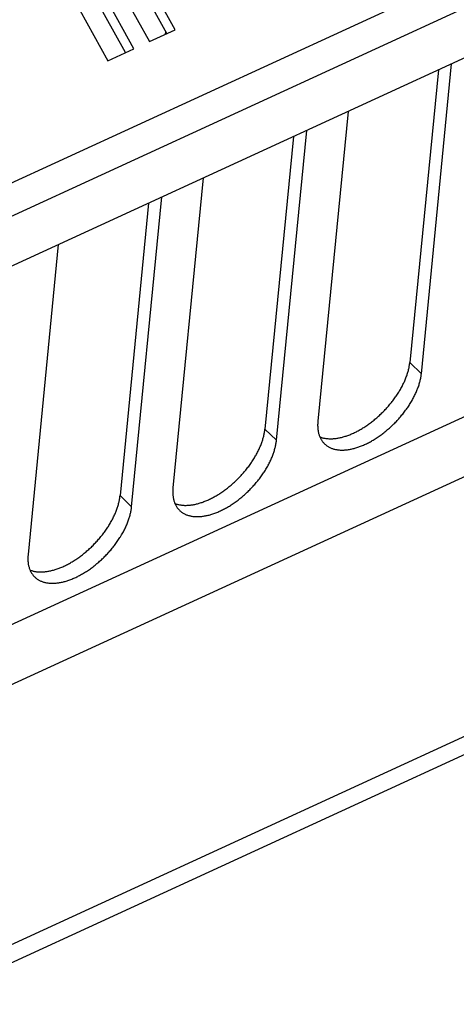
# Model space of a CAD drawing. Extents: x 0 to 594, y 0 to 420.
# Tile 70 of 101: x 544 to 551, y 92 to 107. Entities that reach past the tile are written whole.
import ezdxf

# ---------------------------------------------------------------- set-up
doc = ezdxf.new("R2010")
doc.units = 0
doc.header["$LTSCALE"] = 32.67
doc.layers.get('0').update_dxf_attribs({"linetype": 'CONTINUOUS'})

msp = doc.modelspace()

# ---------------------------------------------------------------- linework, layer by layer
at = {"color": 9, "linetype": 'CONTINUOUS'}
for p, q in [((568.893, 116.465), (522.264, 95.056)), ((569.011, 116.005), (522.382, 94.597)), ((553.916, 102.758), (507.901, 81.631)), ((555.281, 102.456), (506.409, 80.017)), ((550.179, 102.011), (550.001, 102.186)), ((547.936, 100.981), (547.757, 101.156)), ((545.692, 99.951), (545.514, 100.126))]:
    msp.add_line(p, q, dxfattribs=at)
at = {"color": 7, "linetype": 'CONTINUOUS'}
for p, q in [((522.704, 93.975), (568.532, 115.016)), ((546.238, 107.271), (545.158, 109.223)), ((546.368, 107.331), (545.266, 109.324)), ((545.727, 107.036), (544.625, 109.03)), ((544.865, 109.14), (545.968, 107.147)), ((545.597, 106.977), (544.518, 108.929)), ((544.224, 108.846), (545.327, 106.852)), ((545.968, 107.147), (546.368, 107.331)), ((546.216, 107.31), (546.211, 107.259)), ((545.327, 106.852), (545.727, 107.036)), ((550.179, 102.011), (550.647, 106.804)), ((550.443, 106.711), (550.001, 102.186)), ((549.045, 106.069), (548.577, 101.276)), ((548.199, 105.681), (547.757, 101.156)), ((547.936, 100.981), (548.404, 105.774)), ((546.802, 105.039), (546.333, 100.246)), ((545.956, 104.651), (545.514, 100.126)), ((545.692, 99.951), (546.161, 104.745)), ((544.558, 104.009), (544.09, 99.216)), ((554.587, 98.12), (512.686, 78.881)), ((512.657, 78.591), (554.559, 97.83))]:
    msp.add_line(p, q, dxfattribs=at)
for points in [[(548.607, 101.035), (548.612, 101.033), (548.622, 101.029), (548.632, 101.026), (548.643, 101.022), (548.654, 101.02), (548.665, 101.017), (548.676, 101.014), (548.687, 101.012), (548.698, 101.011), (548.71, 101.009), (548.722, 101.008), (548.733, 101.007), (548.746, 101.006), (548.758, 101.005), (548.77, 101.005), (548.783, 101.005), (548.795, 101.006), (548.808, 101.006), (548.821, 101.007), (548.834, 101.008), (548.847, 101.01), (548.86, 101.011), (548.874, 101.013), (548.887, 101.015), (548.901, 101.018), (548.914, 101.021), (548.928, 101.024), (548.942, 101.027), (548.956, 101.031), (548.97, 101.034), (548.984, 101.038), (548.998, 101.043), (549.013, 101.047), (549.027, 101.052), (549.041, 101.057), (549.056, 101.063), (549.07, 101.068), (549.085, 101.074), (549.099, 101.08), (549.114, 101.087), (549.129, 101.093), (549.143, 101.1), (549.158, 101.107), (549.173, 101.114), (549.187, 101.122), (549.202, 101.13), (549.217, 101.138), (549.231, 101.146), (549.246, 101.154), (549.261, 101.163), (549.275, 101.172), (549.29, 101.181), (549.304, 101.191), (549.319, 101.2), (549.334, 101.21), (549.348, 101.22), (549.362, 101.23), (549.377, 101.24), (549.391, 101.251), (549.405, 101.262), (549.419, 101.272), (549.434, 101.284), (549.448, 101.295), (549.461, 101.306), (549.475, 101.318), (549.489, 101.33), (549.503, 101.342), (549.516, 101.354), (549.53, 101.366), (549.543, 101.378), (549.556, 101.391), (549.569, 101.404), (549.582, 101.416), (549.595, 101.429), (549.608, 101.443), (549.621, 101.456), (549.633, 101.469), (549.645, 101.483), (549.657, 101.496), (549.669, 101.51), (549.681, 101.524), (549.693, 101.538), (549.704, 101.552), (549.716, 101.566), (549.727, 101.58), (549.738, 101.594), (549.749, 101.608), (549.759, 101.623), (549.77, 101.637), (549.78, 101.652), (549.79, 101.666), (549.8, 101.681), (549.81, 101.695), (549.819, 101.71), (549.829, 101.725), (549.838, 101.74), (549.846, 101.754), (549.855, 101.769), (549.863, 101.784), (549.872, 101.799), (549.88, 101.814), (549.887, 101.829), (549.895, 101.843), (549.902, 101.858), (549.909, 101.873), (549.916, 101.888), (549.922, 101.903), (549.929, 101.917), (549.935, 101.932), (549.941, 101.947), (549.946, 101.962), (549.952, 101.976), (549.957, 101.991), (549.961, 102.005), (549.966, 102.02), (549.97, 102.034), (549.974, 102.048), (549.978, 102.062), (549.982, 102.076), (549.985, 102.091), (549.988, 102.104), (549.991, 102.118), (549.993, 102.132), (549.996, 102.146), (549.997, 102.159), (549.999, 102.173), (550.001, 102.186)], [(548.678, 100.929), (548.685, 100.922), (548.693, 100.916), (548.701, 100.909), (548.709, 100.902), (548.717, 100.896), (548.726, 100.89), (548.735, 100.885), (548.744, 100.879), (548.754, 100.874), (548.764, 100.87), (548.773, 100.865), (548.783, 100.861), (548.794, 100.857), (548.804, 100.853), (548.815, 100.85), (548.826, 100.846), (548.837, 100.844), (548.848, 100.841), (548.86, 100.839), (548.871, 100.837), (548.883, 100.835), (548.895, 100.833), (548.908, 100.832), (548.92, 100.831), (548.932, 100.831), (548.945, 100.831), (548.958, 100.831), (548.971, 100.831), (548.984, 100.831), (548.997, 100.832), (549.011, 100.833), (549.024, 100.835), (549.038, 100.836), (549.052, 100.838), (549.066, 100.841), (549.08, 100.843), (549.094, 100.846), (549.108, 100.849), (549.122, 100.853), (549.137, 100.856), (549.151, 100.86), (549.166, 100.865), (549.18, 100.869), (549.195, 100.874), (549.21, 100.879), (549.224, 100.884), (549.239, 100.89), (549.254, 100.896), (549.269, 100.902), (549.284, 100.908), (549.299, 100.915), (549.314, 100.922), (549.329, 100.929), (549.345, 100.937), (549.36, 100.944), (549.375, 100.952), (549.39, 100.96), (549.405, 100.969), (549.42, 100.977), (549.435, 100.986), (549.45, 100.995), (549.465, 101.005), (549.48, 101.014), (549.495, 101.024), (549.51, 101.034), (549.525, 101.044), (549.54, 101.055), (549.555, 101.065), (549.57, 101.076), (549.584, 101.087), (549.599, 101.099), (549.613, 101.11), (549.628, 101.122), (549.642, 101.134), (549.656, 101.146), (549.671, 101.158), (549.685, 101.17), (549.699, 101.183), (549.712, 101.195), (549.726, 101.208), (549.74, 101.221), (549.753, 101.234), (549.766, 101.247), (549.78, 101.261), (549.793, 101.274), (549.805, 101.288), (549.818, 101.302), (549.831, 101.316), (549.843, 101.33), (549.855, 101.344), (549.868, 101.358), (549.879, 101.373), (549.891, 101.387), (549.903, 101.402), (549.914, 101.416), (549.925, 101.431), (549.936, 101.446), (549.947, 101.461), (549.958, 101.476), (549.968, 101.491), (549.978, 101.506), (549.988, 101.521), (549.998, 101.536), (550.007, 101.551), (550.017, 101.566), (550.026, 101.582), (550.035, 101.597), (550.043, 101.612), (550.052, 101.628), (550.06, 101.643), (550.068, 101.658), (550.075, 101.673), (550.083, 101.689), (550.09, 101.704), (550.097, 101.719), (550.103, 101.734), (550.11, 101.75), (550.116, 101.765), (550.122, 101.78), (550.127, 101.795), (550.133, 101.81), (550.138, 101.825), (550.143, 101.84), (550.147, 101.854), (550.151, 101.869), (550.155, 101.884), (550.159, 101.898), (550.163, 101.913), (550.166, 101.927), (550.169, 101.942), (550.171, 101.956), (550.174, 101.97), (550.176, 101.984), (550.177, 101.998), (550.179, 102.011)], [(548.577, 101.276), (548.575, 101.262), (548.574, 101.249), (548.574, 101.235), (548.573, 101.222), (548.573, 101.209), (548.574, 101.196), (548.574, 101.184), (548.575, 101.171), (548.576, 101.159), (548.577, 101.146), (548.579, 101.134), (548.581, 101.123), (548.583, 101.111), (548.586, 101.1), (548.588, 101.088), (548.592, 101.077), (548.595, 101.066), (548.598, 101.056), (548.602, 101.045), (548.607, 101.035), (548.611, 101.025), (548.616, 101.015), (548.621, 101.005), (548.626, 100.996), (548.631, 100.987), (548.637, 100.978), (548.643, 100.969), (548.649, 100.961), (548.656, 100.953), (548.663, 100.945), (548.67, 100.937), (548.678, 100.929)], [(546.363, 100.005), (546.369, 100.003), (546.379, 99.999), (546.389, 99.996), (546.4, 99.992), (546.41, 99.99), (546.421, 99.987), (546.432, 99.985), (546.444, 99.982), (546.455, 99.981), (546.467, 99.979), (546.478, 99.978), (546.49, 99.977), (546.502, 99.976), (546.514, 99.975), (546.527, 99.975), (546.539, 99.975), (546.552, 99.976), (546.565, 99.976), (546.578, 99.977), (546.591, 99.978), (546.604, 99.98), (546.617, 99.981), (546.63, 99.983), (546.644, 99.985), (546.657, 99.988), (546.671, 99.991), (546.685, 99.994), (546.699, 99.997), (546.713, 100.001), (546.727, 100.004), (546.741, 100.008), (546.755, 100.013), (546.769, 100.017), (546.784, 100.022), (546.798, 100.027), (546.812, 100.033), (546.827, 100.038), (546.841, 100.044), (546.856, 100.05), (546.871, 100.057), (546.885, 100.063), (546.9, 100.07), (546.915, 100.077), (546.929, 100.084), (546.944, 100.092), (546.959, 100.1), (546.973, 100.108), (546.988, 100.116), (547.003, 100.124), (547.017, 100.133), (547.032, 100.142), (547.047, 100.151), (547.061, 100.161), (547.076, 100.17), (547.09, 100.18), (547.105, 100.19), (547.119, 100.2), (547.133, 100.21), (547.148, 100.221), (547.162, 100.232), (547.176, 100.242), (547.19, 100.254), (547.204, 100.265), (547.218, 100.276), (547.232, 100.288), (547.246, 100.3), (547.259, 100.312), (547.273, 100.324), (547.286, 100.336), (547.3, 100.348), (547.313, 100.361), (547.326, 100.374), (547.339, 100.387), (547.352, 100.399), (547.365, 100.413), (547.377, 100.426), (547.39, 100.439), (547.402, 100.453), (547.414, 100.466), (547.426, 100.48), (547.438, 100.494), (547.45, 100.508), (547.461, 100.522), (547.473, 100.536), (547.484, 100.55), (547.495, 100.564), (547.506, 100.578), (547.516, 100.593), (547.527, 100.607), (547.537, 100.622), (547.547, 100.636), (547.557, 100.651), (547.566, 100.666), (547.576, 100.68), (547.585, 100.695), (547.594, 100.71), (547.603, 100.724), (547.612, 100.739), (547.62, 100.754), (547.628, 100.769), (547.636, 100.784), (547.644, 100.799), (547.651, 100.814), (547.659, 100.828), (547.666, 100.843), (547.673, 100.858), (547.679, 100.873), (547.685, 100.887), (547.692, 100.902), (547.697, 100.917), (547.703, 100.932), (547.708, 100.946), (547.713, 100.961), (547.718, 100.975), (547.723, 100.99), (547.727, 101.004), (547.731, 101.018), (547.735, 101.032), (547.738, 101.047), (547.742, 101.061), (547.745, 101.074), (547.747, 101.088), (547.75, 101.102), (547.752, 101.116), (547.754, 101.129), (547.756, 101.143), (547.757, 101.156)], [(546.434, 99.899), (546.441, 99.893), (546.449, 99.886), (546.457, 99.879), (546.466, 99.872), (546.474, 99.866), (546.483, 99.86), (546.492, 99.855), (546.501, 99.849), (546.511, 99.844), (546.52, 99.84), (546.53, 99.835), (546.54, 99.831), (546.55, 99.827), (546.561, 99.823), (546.572, 99.82), (546.583, 99.816), (546.594, 99.814), (546.605, 99.811), (546.616, 99.809), (546.628, 99.807), (546.64, 99.805), (546.652, 99.803), (546.664, 99.802), (546.677, 99.801), (546.689, 99.801), (546.702, 99.801), (546.715, 99.801), (546.728, 99.801), (546.741, 99.801), (546.754, 99.802), (546.767, 99.803), (546.781, 99.805), (546.795, 99.807), (546.808, 99.809), (546.822, 99.811), (546.836, 99.813), (546.85, 99.816), (546.865, 99.819), (546.879, 99.823), (546.893, 99.826), (546.908, 99.83), (546.922, 99.835), (546.937, 99.839), (546.952, 99.844), (546.966, 99.849), (546.981, 99.854), (546.996, 99.86), (547.011, 99.866), (547.026, 99.872), (547.041, 99.878), (547.056, 99.885), (547.071, 99.892), (547.086, 99.899), (547.101, 99.907), (547.116, 99.914), (547.132, 99.922), (547.147, 99.93), (547.162, 99.939), (547.177, 99.947), (547.192, 99.956), (547.207, 99.965), (547.222, 99.975), (547.237, 99.984), (547.252, 99.994), (547.267, 100.004), (547.282, 100.014), (547.297, 100.025), (547.312, 100.035), (547.326, 100.046), (547.341, 100.057), (547.356, 100.069), (547.37, 100.08), (547.385, 100.092), (547.399, 100.104), (547.413, 100.116), (547.427, 100.128), (547.441, 100.14), (547.455, 100.153), (547.469, 100.165), (547.483, 100.178), (547.496, 100.191), (547.51, 100.204), (547.523, 100.218), (547.536, 100.231), (547.549, 100.245), (547.562, 100.258), (547.575, 100.272), (547.587, 100.286), (547.6, 100.3), (547.612, 100.314), (547.624, 100.328), (547.636, 100.343), (547.648, 100.357), (547.659, 100.372), (547.671, 100.386), (547.682, 100.401), (547.693, 100.416), (547.704, 100.431), (547.714, 100.446), (547.725, 100.461), (547.735, 100.476), (547.745, 100.491), (547.755, 100.506), (547.764, 100.521), (547.773, 100.536), (547.783, 100.552), (547.791, 100.567), (547.8, 100.582), (547.808, 100.598), (547.816, 100.613), (547.824, 100.628), (547.832, 100.643), (547.839, 100.659), (547.847, 100.674), (547.853, 100.689), (547.86, 100.704), (547.867, 100.72), (547.873, 100.735), (547.879, 100.75), (547.884, 100.765), (547.889, 100.78), (547.895, 100.795), (547.899, 100.81), (547.904, 100.824), (547.908, 100.839), (547.912, 100.854), (547.916, 100.868), (547.919, 100.883), (547.922, 100.897), (547.925, 100.912), (547.928, 100.926), (547.93, 100.94), (547.932, 100.954), (547.934, 100.968), (547.936, 100.981)], [(546.333, 100.246), (546.332, 100.232), (546.331, 100.219), (546.33, 100.205), (546.33, 100.192), (546.33, 100.179), (546.33, 100.166), (546.331, 100.154), (546.332, 100.141), (546.333, 100.129), (546.334, 100.116), (546.336, 100.104), (546.338, 100.093), (546.34, 100.081), (546.342, 100.07), (546.345, 100.058), (546.348, 100.047), (546.352, 100.036), (546.355, 100.026), (546.359, 100.015), (546.363, 100.005), (546.368, 99.995), (546.372, 99.985), (546.377, 99.976), (546.383, 99.966), (546.388, 99.957), (546.394, 99.948), (546.4, 99.939), (546.406, 99.931), (546.413, 99.923), (546.42, 99.915), (546.427, 99.907), (546.434, 99.899)], [(544.12, 98.975), (544.125, 98.973), (544.136, 98.969), (544.146, 98.966), (544.156, 98.962), (544.167, 98.96), (544.178, 98.957), (544.189, 98.955), (544.2, 98.952), (544.212, 98.951), (544.223, 98.949), (544.235, 98.948), (544.247, 98.947), (544.259, 98.946), (544.271, 98.945), (544.283, 98.945), (544.296, 98.945), (544.309, 98.946), (544.321, 98.946), (544.334, 98.947), (544.347, 98.948), (544.36, 98.95), (544.374, 98.951), (544.387, 98.953), (544.401, 98.956), (544.414, 98.958), (544.428, 98.961), (544.442, 98.964), (544.455, 98.967), (544.469, 98.971), (544.483, 98.974), (544.498, 98.978), (544.512, 98.983), (544.526, 98.987), (544.54, 98.992), (544.555, 98.997), (544.569, 99.003), (544.584, 99.008), (544.598, 99.014), (544.613, 99.02), (544.627, 99.027), (544.642, 99.033), (544.657, 99.04), (544.671, 99.047), (544.686, 99.054), (544.701, 99.062), (544.715, 99.07), (544.73, 99.078), (544.745, 99.086), (544.759, 99.095), (544.774, 99.103), (544.789, 99.112), (544.803, 99.121), (544.818, 99.131), (544.832, 99.14), (544.847, 99.15), (544.861, 99.16), (544.876, 99.17), (544.89, 99.18), (544.904, 99.191), (544.919, 99.202), (544.933, 99.212), (544.947, 99.224), (544.961, 99.235), (544.975, 99.246), (544.989, 99.258), (545.002, 99.27), (545.016, 99.282), (545.03, 99.294), (545.043, 99.306), (545.056, 99.318), (545.07, 99.331), (545.083, 99.344), (545.096, 99.357), (545.109, 99.37), (545.121, 99.383), (545.134, 99.396), (545.146, 99.409), (545.159, 99.423), (545.171, 99.436), (545.183, 99.45), (545.195, 99.464), (545.206, 99.478), (545.218, 99.492), (545.229, 99.506), (545.24, 99.52), (545.251, 99.534), (545.262, 99.548), (545.273, 99.563), (545.283, 99.577), (545.294, 99.592), (545.304, 99.606), (545.314, 99.621), (545.323, 99.636), (545.333, 99.65), (545.342, 99.665), (545.351, 99.68), (545.36, 99.695), (545.368, 99.709), (545.377, 99.724), (545.385, 99.739), (545.393, 99.754), (545.401, 99.769), (545.408, 99.784), (545.415, 99.798), (545.422, 99.813), (545.429, 99.828), (545.436, 99.843), (545.442, 99.858), (545.448, 99.872), (545.454, 99.887), (545.46, 99.902), (545.465, 99.916), (545.47, 99.931), (545.475, 99.945), (545.479, 99.96), (545.484, 99.974), (545.488, 99.988), (545.492, 100.002), (545.495, 100.017), (545.498, 100.031), (545.501, 100.045), (545.504, 100.058), (545.507, 100.072), (545.509, 100.086), (545.511, 100.099), (545.513, 100.113), (545.514, 100.126)], [(544.191, 98.869), (544.198, 98.863), (544.206, 98.856), (544.214, 98.849), (544.222, 98.843), (544.231, 98.836), (544.24, 98.83), (544.249, 98.825), (544.258, 98.819), (544.267, 98.814), (544.277, 98.81), (544.287, 98.805), (544.297, 98.801), (544.307, 98.797), (544.318, 98.793), (544.328, 98.79), (544.339, 98.786), (544.35, 98.784), (544.362, 98.781), (544.373, 98.779), (544.385, 98.777), (544.397, 98.775), (544.409, 98.774), (544.421, 98.772), (544.433, 98.771), (544.446, 98.771), (544.458, 98.771), (544.471, 98.771), (544.484, 98.771), (544.497, 98.771), (544.511, 98.772), (544.524, 98.773), (544.538, 98.775), (544.551, 98.777), (544.565, 98.779), (544.579, 98.781), (544.593, 98.783), (544.607, 98.786), (544.621, 98.789), (544.636, 98.793), (544.65, 98.796), (544.664, 98.8), (544.679, 98.805), (544.694, 98.809), (544.708, 98.814), (544.723, 98.819), (544.738, 98.824), (544.753, 98.83), (544.768, 98.836), (544.783, 98.842), (544.798, 98.848), (544.813, 98.855), (544.828, 98.862), (544.843, 98.869), (544.858, 98.877), (544.873, 98.884), (544.888, 98.892), (544.903, 98.9), (544.918, 98.909), (544.934, 98.917), (544.949, 98.926), (544.964, 98.935), (544.979, 98.945), (544.994, 98.954), (545.009, 98.964), (545.024, 98.974), (545.039, 98.984), (545.054, 98.995), (545.068, 99.006), (545.083, 99.016), (545.098, 99.027), (545.112, 99.039), (545.127, 99.05), (545.141, 99.062), (545.156, 99.074), (545.17, 99.086), (545.184, 99.098), (545.198, 99.11), (545.212, 99.123), (545.226, 99.135), (545.239, 99.148), (545.253, 99.161), (545.266, 99.174), (545.28, 99.188), (545.293, 99.201), (545.306, 99.215), (545.319, 99.228), (545.332, 99.242), (545.344, 99.256), (545.357, 99.27), (545.369, 99.284), (545.381, 99.298), (545.393, 99.313), (545.405, 99.327), (545.416, 99.342), (545.428, 99.357), (545.439, 99.371), (545.45, 99.386), (545.46, 99.401), (545.471, 99.416), (545.481, 99.431), (545.492, 99.446), (545.502, 99.461), (545.511, 99.476), (545.521, 99.491), (545.53, 99.507), (545.539, 99.522), (545.548, 99.537), (545.557, 99.552), (545.565, 99.568), (545.573, 99.583), (545.581, 99.598), (545.589, 99.613), (545.596, 99.629), (545.603, 99.644), (545.61, 99.659), (545.617, 99.674), (545.623, 99.69), (545.629, 99.705), (545.635, 99.72), (545.641, 99.735), (545.646, 99.75), (545.651, 99.765), (545.656, 99.78), (545.661, 99.795), (545.665, 99.809), (545.669, 99.824), (545.673, 99.838), (545.676, 99.853), (545.679, 99.867), (545.682, 99.882), (545.685, 99.896), (545.687, 99.91), (545.689, 99.924), (545.691, 99.938), (545.692, 99.951)], [(544.09, 99.216), (544.089, 99.202), (544.088, 99.189), (544.087, 99.175), (544.087, 99.162), (544.087, 99.149), (544.087, 99.136), (544.088, 99.124), (544.088, 99.111), (544.089, 99.099), (544.091, 99.087), (544.092, 99.075), (544.094, 99.063), (544.097, 99.051), (544.099, 99.04), (544.102, 99.028), (544.105, 99.017), (544.108, 99.006), (544.112, 98.996), (544.116, 98.985), (544.12, 98.975), (544.124, 98.965), (544.129, 98.955), (544.134, 98.946), (544.139, 98.936), (544.145, 98.927), (544.151, 98.918), (544.157, 98.909), (544.163, 98.901), (544.169, 98.893), (544.176, 98.885), (544.183, 98.877), (544.191, 98.869)]]:
    msp.add_lwpolyline(points, dxfattribs=at)

doc.saveas('drawing.dxf')
